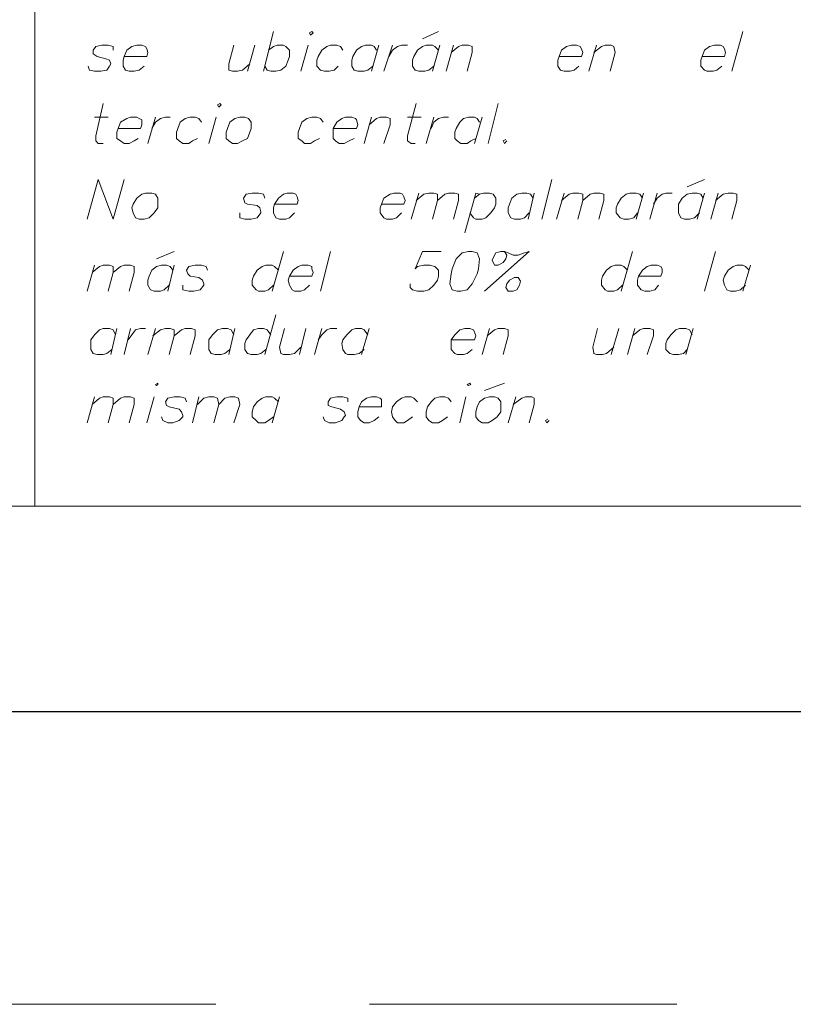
# Model space of a CAD drawing. Header units: metres. Extents: x -11 to 490, y -19 to 215.
# Tile 65 of 73: x 143.93 to 145.25, y 2.41 to 4.09. Entities that reach past the tile are written whole.
import ezdxf

# ---------------------------------------------------------------- set-up
doc = ezdxf.new("R2010")
doc.units = ezdxf.units.M
doc.linetypes.add('DASHED', pattern=[19.05, 12.7, -6.35])
doc.linetypes.add('HIDDEN', pattern=[0.375, 0.25, -0.125])
doc.layers.add('ARMADURA', color=4, linetype='Continuous', lineweight=25)
doc.layers.add('LAYER2', color=1, linetype='Continuous', lineweight=20)
doc.layers.add('DIAGRAMA', color=2, linetype='Continuous')
doc.layers.add('no se imprime', color=8, linetype='DASHED', plot=False)

# ---------------------------------------------------------------- blocks, each defined once
blk = doc.blocks.new('NG')
at = {"layer": 'LAYER2', "color": 2, "linetype": 'Continuous'}
for p, q in [((954.9288, 972.9209), (954.9288, 976.6705)), ((955.5243, 974.1057), (955.4995, 974.0064)), ((955.6204, 974.1057), (955.6142, 974.1026)), ((955.6142, 974.1026), (955.6173, 974.0964)), ((955.6173, 974.0964), (955.6142, 974.1026)), ((955.6173, 974.0964), (955.6235, 974.1026)), ((955.6235, 974.1026), (955.6204, 974.1057)), ((955.9368, 974.1057), (955.8965, 974.0871)), ((956.6687, 974.0064), (956.6966, 974.1057)), ((955.0808, 974.0684), (955.0746, 974.0591)), ((955.0963, 974.0715), (955.0808, 974.0684)), ((955.1118, 974.0715), (955.0963, 974.0715)), ((955.1242, 974.0684), (955.1118, 974.0715)), ((955.1242, 974.0591), (955.1242, 974.0684)), ((955.1707, 974.0684), (955.1583, 974.0591)), ((955.1832, 974.0715), (955.1707, 974.0684)), ((955.1956, 974.0715), (955.1832, 974.0715)), ((955.2049, 974.0684), (955.1956, 974.0715)), ((955.208, 974.0622), (955.2049, 974.0684)), ((955.4127, 974.025), (955.4251, 974.0715)), ((955.4592, 974.0064), (955.4778, 974.0715)), ((955.5119, 974.0591), (955.5243, 974.0684)), ((955.5243, 974.0684), (955.5336, 974.0715)), ((955.5336, 974.0715), (955.5491, 974.0715)), ((955.5491, 974.0715), (955.5553, 974.0684)), ((955.5553, 974.0684), (955.5646, 974.0591)), ((955.6111, 974.0715), (955.5925, 974.0064)), ((955.6577, 974.0684), (955.6453, 974.0591)), ((955.667, 974.0715), (955.6577, 974.0684)), ((955.6825, 974.0715), (955.667, 974.0715)), ((955.6918, 974.0684), (955.6825, 974.0715)), ((955.698, 974.0591), (955.6918, 974.0684)), ((955.7445, 974.0684), (955.7321, 974.0591)), ((955.7538, 974.0715), (955.7445, 974.0684)), ((955.7693, 974.0715), (955.7538, 974.0715)), ((955.7755, 974.0684), (955.7693, 974.0715)), ((955.7693, 974.0064), (955.7879, 974.0715)), ((955.7755, 974.0684), (955.7817, 974.0591)), ((955.8003, 974.0064), (955.822, 974.0715)), ((955.822, 974.0591), (955.8344, 974.0684)), ((955.8344, 974.0684), (955.8437, 974.0715)), ((955.8437, 974.0715), (955.8593, 974.0715)), ((955.8841, 974.0591), (955.8965, 974.0684)), ((955.8965, 974.0684), (955.9058, 974.0715)), ((955.9058, 974.0715), (955.9213, 974.0715)), ((955.9399, 974.0715), (955.9213, 974.0064)), ((955.9213, 974.0715), (955.9275, 974.0684)), ((955.9275, 974.0684), (955.9368, 974.0591)), ((955.9554, 974.0064), (955.974, 974.0715)), ((955.9864, 974.0684), (955.9678, 974.0529)), ((955.9864, 974.0684), (955.9957, 974.0715)), ((955.9957, 974.0715), (956.0112, 974.0715)), ((956.0112, 974.0715), (956.0205, 974.0684)), ((956.0205, 974.0684), (956.0205, 974.0529)), ((956.2562, 974.0684), (956.2438, 974.0591)), ((956.2686, 974.0715), (956.2562, 974.0684)), ((956.281, 974.0715), (956.2686, 974.0715)), ((956.2903, 974.0684), (956.281, 974.0715)), ((956.2934, 974.0622), (956.2903, 974.0684)), ((956.3121, 974.0064), (956.3307, 974.0715)), ((956.3431, 974.0684), (956.3245, 974.0529)), ((956.3431, 974.0684), (956.3524, 974.0715)), ((956.3524, 974.0715), (956.3679, 974.0715)), ((956.3679, 974.0715), (956.3741, 974.0684)), ((956.3741, 974.0684), (956.3772, 974.0529)), ((956.6129, 974.0684), (956.6005, 974.0591)), ((956.6253, 974.0715), (956.6129, 974.0684)), ((956.6408, 974.0715), (956.6253, 974.0715)), ((956.647, 974.0684), (956.6408, 974.0715)), ((956.6501, 974.0622), (956.647, 974.0684)), ((955.0746, 974.0591), (955.0746, 974.0498)), ((955.0746, 974.0498), (955.0839, 974.0436)), ((955.0839, 974.0436), (955.1056, 974.0374)), ((955.1521, 974.0436), (955.149, 974.0343)), ((955.1583, 974.0591), (955.1521, 974.0436)), ((955.1521, 974.0436), (955.208, 974.0436)), ((955.2111, 974.0529), (955.208, 974.0622)), ((955.208, 974.0436), (955.2111, 974.0529)), ((955.5646, 974.0436), (955.5615, 974.0343)), ((955.5646, 974.0591), (955.5646, 974.0436)), ((955.636, 974.0436), (955.6329, 974.0343)), ((955.6453, 974.0591), (955.636, 974.0436)), ((955.7228, 974.0436), (955.7197, 974.0343)), ((955.7321, 974.0591), (955.7228, 974.0436)), ((955.822, 974.0591), (955.8127, 974.0436)), ((955.8717, 974.0343), (955.8748, 974.0436)), ((955.8748, 974.0436), (955.8841, 974.0591)), ((956.0205, 974.0529), (956.0081, 974.0064)), ((956.2376, 974.0436), (956.2345, 974.0343)), ((956.2438, 974.0591), (956.2376, 974.0436)), ((956.2376, 974.0436), (956.2934, 974.0436)), ((956.2966, 974.0529), (956.2934, 974.0622)), ((956.2934, 974.0436), (956.2966, 974.0529)), ((956.3772, 974.0529), (956.3648, 974.0064)), ((956.5943, 974.0436), (956.5912, 974.0343)), ((956.6005, 974.0591), (956.5943, 974.0436)), ((956.5943, 974.0436), (956.6501, 974.0436)), ((956.6532, 974.0529), (956.6501, 974.0622)), ((956.6501, 974.0436), (956.6532, 974.0529)), ((955.0653, 974.0095), (955.0622, 974.0188)), ((955.1056, 974.0374), (955.1149, 974.0343)), ((955.1149, 974.0188), (955.1087, 974.0095)), ((955.1149, 974.0343), (955.118, 974.025)), ((955.118, 974.025), (955.1149, 974.0188)), ((955.149, 974.0343), (955.149, 974.0188)), ((955.149, 974.0188), (955.1552, 974.0095)), ((955.1894, 974.0095), (955.2018, 974.0188)), ((955.4127, 974.025), (955.4127, 974.0095)), ((955.4468, 974.0095), (955.4654, 974.025)), ((955.5088, 974.0095), (955.5026, 974.0188)), ((955.5553, 974.0188), (955.5429, 974.0095)), ((955.5615, 974.0343), (955.5553, 974.0188)), ((955.6329, 974.0343), (955.6329, 974.0188)), ((955.6329, 974.0188), (955.6422, 974.0095)), ((955.6763, 974.0095), (955.6856, 974.0188)), ((955.7197, 974.0343), (955.7197, 974.0188)), ((955.7197, 974.0188), (955.7259, 974.0095)), ((955.76, 974.0095), (955.7724, 974.0188)), ((955.8717, 974.0188), (955.8717, 974.0343)), ((955.8779, 974.0095), (955.8717, 974.0188)), ((955.912, 974.0095), (955.9244, 974.0188)), ((956.2345, 974.0343), (956.2345, 974.0188)), ((956.2345, 974.0188), (956.2407, 974.0095)), ((956.2748, 974.0095), (956.2872, 974.0188)), ((956.5912, 974.0343), (956.5912, 974.0188)), ((956.5912, 974.0188), (956.6005, 974.0095)), ((956.6315, 974.0095), (956.6439, 974.0188)), ((955.0777, 974.0064), (955.0653, 974.0095)), ((955.0932, 974.0064), (955.0777, 974.0064)), ((955.1087, 974.0095), (955.0932, 974.0064)), ((955.1552, 974.0095), (955.1645, 974.0064)), ((955.1645, 974.0064), (955.1769, 974.0064)), ((955.1769, 974.0064), (955.1894, 974.0095)), ((955.4127, 974.0095), (955.422, 974.0064)), ((955.422, 974.0064), (955.4344, 974.0064)), ((955.4344, 974.0064), (955.4468, 974.0095)), ((955.5181, 974.0064), (955.5088, 974.0095)), ((955.5305, 974.0064), (955.5181, 974.0064)), ((955.5429, 974.0095), (955.5305, 974.0064)), ((955.6422, 974.0095), (955.6515, 974.0064)), ((955.6515, 974.0064), (955.6639, 974.0064)), ((955.6639, 974.0064), (955.6763, 974.0095)), ((955.7259, 974.0095), (955.7352, 974.0064)), ((955.7352, 974.0064), (955.7507, 974.0064)), ((955.7507, 974.0064), (955.76, 974.0095)), ((955.8872, 974.0064), (955.8779, 974.0095)), ((955.9027, 974.0064), (955.8872, 974.0064)), ((955.912, 974.0095), (955.9027, 974.0064)), ((956.2407, 974.0095), (956.25, 974.0064)), ((956.25, 974.0064), (956.2655, 974.0064)), ((956.2655, 974.0064), (956.2748, 974.0095)), ((956.6005, 974.0095), (956.6067, 974.0064)), ((956.6067, 974.0064), (956.6222, 974.0064)), ((956.6222, 974.0064), (956.6315, 974.0095)), ((955.0994, 973.9258), (955.0808, 973.8451)), ((955.3909, 973.9258), (955.3847, 973.9227)), ((955.3847, 973.9227), (955.3878, 973.9165)), ((955.3878, 973.9165), (955.3847, 973.9227)), ((955.3878, 973.9165), (955.394, 973.9227)), ((955.394, 973.9227), (955.3909, 973.9258)), ((955.8593, 973.8451), (955.881, 973.9258)), ((956.0608, 973.8265), (956.0857, 973.9258)), ((955.1118, 973.8917), (955.0777, 973.8917)), ((955.1428, 973.8793), (955.1366, 973.8638)), ((955.1583, 973.8886), (955.1428, 973.8793)), ((955.1676, 973.8917), (955.1583, 973.8886)), ((955.1832, 973.8917), (955.1676, 973.8917)), ((955.1894, 973.8886), (955.1832, 973.8917)), ((955.1956, 973.8855), (955.1894, 973.8886)), ((955.1925, 973.8638), (955.1956, 973.8731)), ((955.1956, 973.8731), (955.1956, 973.8855)), ((955.2111, 973.8265), (955.2297, 973.8917)), ((955.2297, 973.8793), (955.2204, 973.8638)), ((955.2297, 973.8793), (955.2421, 973.8886)), ((955.2421, 973.8886), (955.2545, 973.8917)), ((955.2545, 973.8917), (955.2669, 973.8917)), ((955.2917, 973.8793), (955.2855, 973.8638)), ((955.3041, 973.8886), (955.2917, 973.8793)), ((955.3165, 973.8917), (955.3041, 973.8886)), ((955.3289, 973.8917), (955.3165, 973.8917)), ((955.3382, 973.8886), (955.3289, 973.8917)), ((955.3382, 973.8886), (955.3444, 973.8793)), ((955.3816, 973.8917), (955.363, 973.8265)), ((955.4158, 973.8793), (955.4096, 973.8638)), ((955.4282, 973.8886), (955.4158, 973.8793)), ((955.4282, 973.8886), (955.4406, 973.8917)), ((955.453, 973.8917), (955.4406, 973.8917)), ((955.4623, 973.8886), (955.453, 973.8917)), ((955.4685, 973.8793), (955.4623, 973.8886)), ((955.4685, 973.8638), (955.4685, 973.8793)), ((955.5956, 973.8793), (955.5894, 973.8638)), ((955.608, 973.8886), (955.5956, 973.8793)), ((955.6204, 973.8917), (955.608, 973.8886)), ((955.6329, 973.8917), (955.6204, 973.8917)), ((955.6422, 973.8886), (955.6329, 973.8917)), ((955.6422, 973.8886), (955.6484, 973.8793)), ((955.6825, 973.8793), (955.6732, 973.8638)), ((955.6949, 973.8886), (955.6825, 973.8793)), ((955.7042, 973.8917), (955.6949, 973.8886)), ((955.7197, 973.8917), (955.7042, 973.8917)), ((955.729, 973.8886), (955.7197, 973.8917)), ((955.7321, 973.8855), (955.729, 973.8886)), ((955.7352, 973.8731), (955.7321, 973.8855)), ((955.7321, 973.8638), (955.7352, 973.8731)), ((955.7507, 973.8265), (955.7693, 973.8917)), ((955.7817, 973.8886), (955.7631, 973.8731)), ((955.7817, 973.8886), (955.791, 973.8917)), ((955.791, 973.8917), (955.8065, 973.8917)), ((955.8158, 973.8731), (955.8003, 973.8265)), ((955.8065, 973.8917), (955.8158, 973.8886)), ((955.8158, 973.8886), (955.8158, 973.8731)), ((955.8934, 973.8917), (955.8593, 973.8917)), ((955.9244, 973.8917), (955.9058, 973.8265)), ((955.9182, 973.8638), (955.9244, 973.8793)), ((955.9244, 973.8793), (955.9368, 973.8886)), ((955.9368, 973.8886), (955.9492, 973.8917)), ((955.9492, 973.8917), (955.9616, 973.8917)), ((955.9895, 973.8793), (955.9802, 973.8638)), ((955.9988, 973.8886), (955.9895, 973.8793)), ((956.0112, 973.8917), (955.9988, 973.8886)), ((956.0267, 973.8917), (956.0112, 973.8917)), ((956.0329, 973.8886), (956.0267, 973.8917)), ((956.0453, 973.8917), (956.0267, 973.8265)), ((956.0391, 973.8793), (956.0329, 973.8886)), ((955.0808, 973.8451), (955.0808, 973.8327)), ((955.1366, 973.8638), (955.1335, 973.8544)), ((955.1335, 973.8544), (955.1335, 973.8389)), ((955.1366, 973.8638), (955.1925, 973.8638)), ((955.2855, 973.8638), (955.2824, 973.8544)), ((955.2824, 973.8544), (955.2824, 973.8389)), ((955.4096, 973.8638), (955.4065, 973.8544)), ((955.4065, 973.8544), (955.4065, 973.8389)), ((955.4592, 973.8389), (955.4654, 973.8544)), ((955.4654, 973.8544), (955.4685, 973.8638)), ((955.5894, 973.8638), (955.5863, 973.8544)), ((955.5863, 973.8544), (955.5863, 973.8389)), ((955.6732, 973.8638), (955.6732, 973.8544)), ((955.6732, 973.8638), (955.7321, 973.8638)), ((955.6732, 973.8544), (955.6732, 973.8389)), ((955.8593, 973.8451), (955.8593, 973.8327)), ((955.9802, 973.8638), (955.9771, 973.8544)), ((955.9771, 973.8544), (955.9771, 973.8389)), ((955.0808, 973.8327), (955.087, 973.8265)), ((955.087, 973.8265), (955.0994, 973.8265)), ((955.1335, 973.8389), (955.1428, 973.8327)), ((955.1428, 973.8327), (955.1521, 973.8265)), ((955.1521, 973.8265), (955.1645, 973.8265)), ((955.1645, 973.8265), (955.1769, 973.8327)), ((955.1769, 973.8327), (955.1863, 973.8389)), ((955.2824, 973.8389), (955.2886, 973.8327)), ((955.2886, 973.8327), (955.2979, 973.8265)), ((955.2979, 973.8265), (955.3134, 973.8265)), ((955.3134, 973.8265), (955.3227, 973.8327)), ((955.3227, 973.8327), (955.3351, 973.8389)), ((955.4065, 973.8389), (955.4127, 973.8327)), ((955.4127, 973.8327), (955.422, 973.8265)), ((955.422, 973.8265), (955.4344, 973.8265)), ((955.4344, 973.8265), (955.4468, 973.8327)), ((955.4468, 973.8327), (955.4592, 973.8389)), ((955.5863, 973.8389), (955.5956, 973.8327)), ((955.5956, 973.8327), (955.6018, 973.8265)), ((955.6018, 973.8265), (955.6173, 973.8265)), ((955.6173, 973.8265), (955.6267, 973.8327)), ((955.6267, 973.8327), (955.6391, 973.8389)), ((955.6732, 973.8389), (955.6794, 973.8327)), ((955.6794, 973.8327), (955.6887, 973.8265)), ((955.6887, 973.8265), (955.7011, 973.8265)), ((955.7011, 973.8265), (955.7135, 973.8327)), ((955.7135, 973.8327), (955.7259, 973.8389)), ((955.8593, 973.8327), (955.8686, 973.8265)), ((955.8686, 973.8265), (955.8779, 973.8265)), ((955.9771, 973.8389), (955.9833, 973.8327)), ((955.9833, 973.8327), (955.9926, 973.8265)), ((955.9926, 973.8265), (956.0081, 973.8265)), ((956.0081, 973.8265), (956.0174, 973.8327)), ((956.0174, 973.8327), (956.0298, 973.8389)), ((956.1043, 973.8358), (956.0981, 973.8327)), ((956.0981, 973.8327), (956.1043, 973.8358)), ((956.0981, 973.8327), (956.1012, 973.8265)), ((956.1012, 973.8265), (956.1074, 973.8327)), ((955.087, 973.7366), (955.0591, 973.6373)), ((955.1242, 973.6373), (955.087, 973.7366)), ((955.1521, 973.7366), (955.1242, 973.6373)), ((955.1521, 973.7366), (955.1521, 973.7366)), ((956.1942, 973.6373), (956.219, 973.7366)), ((956.6005, 973.7366), (956.5571, 973.718)), ((955.1956, 973.6994), (955.1832, 973.6901)), ((955.1956, 973.6994), (955.2049, 973.7025)), ((955.2204, 973.7025), (955.2049, 973.7025)), ((955.2297, 973.6994), (955.2204, 973.7025)), ((955.2359, 973.6901), (955.2297, 973.6994)), ((955.4561, 973.6994), (955.4499, 973.6901)), ((955.4716, 973.7025), (955.4561, 973.6994)), ((955.4871, 973.7025), (955.4716, 973.7025)), ((955.4995, 973.6994), (955.4871, 973.7025)), ((955.5026, 973.6901), (955.4995, 973.6994)), ((955.4995, 973.6994), (955.5026, 973.6901)), ((955.5491, 973.6994), (955.5367, 973.6901)), ((955.5584, 973.7025), (955.5491, 973.6994)), ((955.5739, 973.7025), (955.5584, 973.7025)), ((955.5801, 973.6994), (955.5739, 973.7025)), ((955.5832, 973.6932), (955.5801, 973.6994)), ((955.8158, 973.6994), (955.8003, 973.6901)), ((955.8251, 973.7025), (955.8158, 973.6994)), ((955.8406, 973.7025), (955.8251, 973.7025)), ((955.8468, 973.6994), (955.8406, 973.7025)), ((955.85, 973.6932), (955.8468, 973.6994)), ((955.8686, 973.6373), (955.8872, 973.7025)), ((955.8996, 973.6994), (955.881, 973.6839)), ((955.8996, 973.6994), (955.912, 973.7025)), ((955.912, 973.7025), (955.9244, 973.7025)), ((955.9244, 973.7025), (955.9337, 973.6994)), ((955.9337, 973.6839), (955.9523, 973.6994)), ((955.9337, 973.6994), (955.9337, 973.6839)), ((955.9523, 973.6994), (955.9616, 973.7025)), ((955.9616, 973.7025), (955.9771, 973.7025)), ((955.9771, 973.7025), (955.9864, 973.6994)), ((955.9864, 973.6994), (955.9864, 973.6839)), ((956.0019, 973.6032), (956.0298, 973.7025)), ((956.0391, 973.6994), (956.0267, 973.6901)), ((956.0298, 973.7025), (956.0391, 973.6994)), ((956.0391, 973.6994), (956.0484, 973.7025)), ((956.0484, 973.7025), (956.0639, 973.7025)), ((956.0639, 973.7025), (956.0733, 973.6994)), ((956.0733, 973.6994), (956.0795, 973.6901)), ((956.1322, 973.6994), (956.1198, 973.6901)), ((956.1446, 973.7025), (956.1322, 973.6994)), ((956.157, 973.7025), (956.1446, 973.7025)), ((956.1663, 973.6994), (956.157, 973.7025)), ((956.1601, 973.6373), (956.1756, 973.7025)), ((956.1663, 973.6994), (956.1725, 973.6901)), ((956.25, 973.7025), (956.2314, 973.6373)), ((956.2438, 973.6839), (956.2624, 973.6994)), ((956.2624, 973.6994), (956.2717, 973.7025)), ((956.2717, 973.7025), (956.2872, 973.7025)), ((956.2872, 973.7025), (956.2966, 973.6994)), ((956.2966, 973.6839), (956.3152, 973.6994)), ((956.2966, 973.6994), (956.2966, 973.6839)), ((956.3152, 973.6994), (956.3245, 973.7025)), ((956.3245, 973.7025), (956.34, 973.7025)), ((956.34, 973.7025), (956.3493, 973.6994)), ((956.3493, 973.6994), (956.3493, 973.6839)), ((956.4051, 973.6994), (956.3927, 973.6901)), ((956.4144, 973.7025), (956.4051, 973.6994)), ((956.4299, 973.7025), (956.4144, 973.7025)), ((956.4392, 973.6994), (956.4299, 973.7025)), ((956.4299, 973.6373), (956.4485, 973.7025)), ((956.4392, 973.6994), (956.4454, 973.6901)), ((956.464, 973.6373), (956.4826, 973.7025)), ((956.4826, 973.6901), (956.495, 973.6994)), ((956.495, 973.6994), (956.5043, 973.7025)), ((956.5043, 973.7025), (956.5199, 973.7025)), ((956.5447, 973.6901), (956.5571, 973.6994)), ((956.5571, 973.6994), (956.5695, 973.7025)), ((956.5695, 973.7025), (956.5819, 973.7025)), ((956.6005, 973.7025), (956.5819, 973.6373)), ((956.5819, 973.7025), (956.5912, 973.6994)), ((956.5912, 973.6994), (956.5974, 973.6901)), ((956.616, 973.6373), (956.6346, 973.7025)), ((956.647, 973.6994), (956.6284, 973.6839)), ((956.647, 973.6994), (956.6594, 973.7025)), ((956.6594, 973.7025), (956.6718, 973.7025)), ((956.6718, 973.7025), (956.6811, 973.6994)), ((956.6811, 973.6994), (956.6811, 973.6839)), ((955.1738, 973.6746), (955.1707, 973.6653)), ((955.1832, 973.6901), (955.1738, 973.6746)), ((955.2359, 973.6746), (955.2359, 973.6901)), ((955.2359, 973.6653), (955.2359, 973.6746)), ((955.4499, 973.6901), (955.453, 973.6777)), ((955.453, 973.6777), (955.4592, 973.6746)), ((955.4592, 973.6746), (955.484, 973.6715)), ((955.484, 973.6715), (955.4902, 973.6653)), ((955.5274, 973.6746), (955.5243, 973.6653)), ((955.5367, 973.6901), (955.5274, 973.6746)), ((955.5274, 973.6746), (955.5832, 973.6746)), ((955.5863, 973.6839), (955.5832, 973.6932)), ((955.5832, 973.6746), (955.5863, 973.6839)), ((955.7941, 973.6746), (955.791, 973.6653)), ((955.8003, 973.6901), (955.7941, 973.6746)), ((955.7941, 973.6746), (955.85, 973.6746)), ((955.8531, 973.6839), (955.85, 973.6932)), ((955.85, 973.6746), (955.8531, 973.6839)), ((955.9337, 973.6839), (955.9213, 973.6373)), ((955.9864, 973.6839), (955.974, 973.6373)), ((956.0795, 973.6746), (956.0764, 973.6653)), ((956.0795, 973.6901), (956.0795, 973.6746)), ((956.1136, 973.6746), (956.1105, 973.6653)), ((956.1198, 973.6901), (956.1136, 973.6746)), ((956.2966, 973.6839), (956.2841, 973.6373)), ((956.3493, 973.6839), (956.3369, 973.6373)), ((956.3834, 973.6746), (956.3803, 973.6653)), ((956.3927, 973.6901), (956.3834, 973.6746)), ((956.4826, 973.6901), (956.4733, 973.6746)), ((956.5354, 973.6746), (956.5447, 973.6901)), ((956.5354, 973.6653), (956.5354, 973.6746)), ((956.6811, 973.6839), (956.6687, 973.6373)), ((955.1707, 973.6653), (955.1738, 973.6529)), ((955.1738, 973.6529), (955.1801, 973.6405)), ((955.2142, 973.6405), (955.2266, 973.6529)), ((955.2266, 973.6529), (955.2359, 973.6653)), ((955.4406, 973.6405), (955.4406, 973.6529)), ((955.4933, 973.6529), (955.484, 973.6405)), ((955.4902, 973.6653), (955.4933, 973.656)), ((955.4933, 973.656), (955.4933, 973.6529)), ((955.5243, 973.6653), (955.5243, 973.6529)), ((955.5243, 973.6529), (955.5305, 973.6405)), ((955.5646, 973.6405), (955.577, 973.6529)), ((955.791, 973.6653), (955.791, 973.6529)), ((955.791, 973.6529), (955.8003, 973.6405)), ((955.8313, 973.6405), (955.8437, 973.6529)), ((956.0236, 973.6405), (956.0143, 973.6529)), ((956.067, 973.6529), (956.0546, 973.6405)), ((956.0764, 973.6653), (956.067, 973.6529)), ((956.1105, 973.6653), (956.1105, 973.6529)), ((956.1105, 973.6529), (956.1167, 973.6405)), ((956.1508, 973.6405), (956.1632, 973.6529)), ((956.3803, 973.6653), (956.3803, 973.6529)), ((956.3803, 973.6529), (956.3896, 973.6405)), ((956.4237, 973.6405), (956.433, 973.6529)), ((956.5354, 973.6529), (956.5354, 973.6653)), ((956.5416, 973.6405), (956.5354, 973.6529)), ((956.5757, 973.6405), (956.5881, 973.6529)), ((955.1801, 973.6405), (955.1894, 973.6373)), ((955.1894, 973.6373), (955.2018, 973.6373)), ((955.2018, 973.6373), (955.2142, 973.6405)), ((955.453, 973.6373), (955.4406, 973.6405)), ((955.4685, 973.6373), (955.453, 973.6373)), ((955.484, 973.6405), (955.4685, 973.6373)), ((955.5305, 973.6405), (955.5398, 973.6373)), ((955.5398, 973.6373), (955.5553, 973.6373)), ((955.5553, 973.6373), (955.5646, 973.6405)), ((955.8003, 973.6405), (955.8065, 973.6373)), ((955.8065, 973.6373), (955.822, 973.6373)), ((955.822, 973.6373), (955.8313, 973.6405)), ((956.0298, 973.6373), (956.0236, 973.6405)), ((956.0453, 973.6373), (956.0298, 973.6373)), ((956.0546, 973.6405), (956.0453, 973.6373)), ((956.1167, 973.6405), (956.126, 973.6373)), ((956.126, 973.6373), (956.1415, 973.6373)), ((956.1415, 973.6373), (956.1508, 973.6405)), ((956.3896, 973.6405), (956.3989, 973.6373)), ((956.3989, 973.6373), (956.4113, 973.6373)), ((956.4113, 973.6373), (956.4237, 973.6405)), ((956.5509, 973.6373), (956.5416, 973.6405)), ((956.5633, 973.6373), (956.5509, 973.6373)), ((956.5757, 973.6405), (956.5633, 973.6373)), ((955.2762, 973.5567), (955.2328, 973.5381)), ((955.5212, 973.4575), (955.5491, 973.5567)), ((955.6422, 973.4575), (955.667, 973.5567)), ((955.8965, 973.5567), (955.8779, 973.5133)), ((955.8965, 973.5567), (955.943, 973.5567)), ((955.9957, 973.5536), (955.9802, 973.5381)), ((955.9957, 973.5536), (956.0112, 973.5567)), ((956.0112, 973.5567), (956.0112, 973.5567)), ((956.0205, 973.5567), (956.0112, 973.5567)), ((956.0329, 973.5536), (956.0205, 973.5567)), ((956.0391, 973.5381), (956.0329, 973.5536)), ((956.0515, 973.4575), (956.1632, 973.5567)), ((956.0733, 973.5412), (956.0795, 973.5536)), ((956.0795, 973.5536), (956.0919, 973.5567)), ((956.0919, 973.5567), (956.1012, 973.5567)), ((956.1012, 973.5567), (956.1105, 973.5536)), ((956.1012, 973.5567), (956.1074, 973.5474)), ((956.1105, 973.5536), (956.1229, 973.5474)), ((956.1353, 973.5474), (956.1508, 973.5536)), ((956.1508, 973.5536), (956.1632, 973.5567)), ((956.3927, 973.4575), (956.4206, 973.5567)), ((956.6005, 973.4575), (956.6284, 973.5567)), ((955.9802, 973.5381), (955.9709, 973.5133)), ((956.036, 973.5133), (956.0391, 973.5381)), ((956.0701, 973.535), (956.0733, 973.5412)), ((956.0764, 973.5226), (956.0701, 973.535)), ((956.0981, 973.5288), (956.0857, 973.5226)), ((956.1043, 973.5381), (956.0981, 973.5288)), ((956.1074, 973.5474), (956.1043, 973.5381)), ((956.1229, 973.5474), (956.1353, 973.5474)), ((955.0591, 973.4575), (955.0777, 973.5226)), ((955.0901, 973.5195), (955.0715, 973.504)), ((955.0901, 973.5195), (955.0994, 973.5226)), ((955.0994, 973.5226), (955.1149, 973.5226)), ((955.1242, 973.504), (955.1118, 973.4575)), ((955.1149, 973.5226), (955.1242, 973.5195)), ((955.1242, 973.504), (955.1428, 973.5195)), ((955.1242, 973.5195), (955.1242, 973.504)), ((955.1428, 973.5195), (955.1521, 973.5226)), ((955.1521, 973.5226), (955.1676, 973.5226)), ((955.1769, 973.504), (955.1645, 973.4575)), ((955.1676, 973.5226), (955.1769, 973.5195)), ((955.1769, 973.5195), (955.1769, 973.504)), ((955.2142, 973.4947), (955.2204, 973.5102)), ((955.2204, 973.5102), (955.2328, 973.5195)), ((955.2328, 973.5195), (955.2452, 973.5226)), ((955.2452, 973.5226), (955.2576, 973.5226)), ((955.2576, 973.5226), (955.2669, 973.5195)), ((955.2762, 973.5226), (955.2607, 973.4575)), ((955.2669, 973.5195), (955.2731, 973.5102)), ((955.3134, 973.5195), (955.3072, 973.5102)), ((955.3072, 973.5102), (955.3103, 973.5009)), ((955.3103, 973.5009), (955.3165, 973.4947)), ((955.3289, 973.5226), (955.3134, 973.5195)), ((955.3444, 973.5226), (955.3289, 973.5226)), ((955.3568, 973.5195), (955.3444, 973.5226)), ((955.3599, 973.5102), (955.3568, 973.5195)), ((955.484, 973.5102), (955.4747, 973.4947)), ((955.4964, 973.5195), (955.484, 973.5102)), ((955.5057, 973.5226), (955.4964, 973.5195)), ((955.5212, 973.5226), (955.5057, 973.5226)), ((955.5274, 973.5195), (955.5212, 973.5226)), ((955.5274, 973.5195), (955.5367, 973.5102)), ((955.5739, 973.5102), (955.5646, 973.4947)), ((955.5863, 973.5195), (955.5739, 973.5102)), ((955.5956, 973.5226), (955.5863, 973.5195)), ((955.6111, 973.5226), (955.5956, 973.5226)), ((955.6204, 973.5195), (955.6111, 973.5226)), ((955.6204, 973.5133), (955.6204, 973.5195)), ((955.6235, 973.504), (955.6204, 973.5133)), ((955.6204, 973.4947), (955.6235, 973.504)), ((955.8779, 973.5133), (955.8841, 973.5195)), ((955.8841, 973.5195), (955.8996, 973.5226)), ((955.8996, 973.5226), (955.9151, 973.5226)), ((955.9151, 973.5226), (955.9275, 973.5195)), ((955.9275, 973.5195), (955.9368, 973.5102)), ((955.9368, 973.5102), (955.9368, 973.4947)), ((955.9678, 973.5009), (955.9647, 973.4761)), ((955.9709, 973.5133), (955.9678, 973.5009)), ((956.0205, 973.4761), (956.0329, 973.5009)), ((956.0329, 973.5009), (956.036, 973.5133)), ((956.0857, 973.5226), (956.0764, 973.5226)), ((956.3555, 973.5102), (956.3462, 973.4947)), ((956.3679, 973.5195), (956.3555, 973.5102)), ((956.3772, 973.5226), (956.3679, 973.5195)), ((956.3927, 973.5226), (956.3772, 973.5226)), ((956.3989, 973.5195), (956.3927, 973.5226)), ((956.3989, 973.5195), (956.4082, 973.5102)), ((956.4454, 973.5102), (956.4361, 973.4947)), ((956.4578, 973.5195), (956.4454, 973.5102)), ((956.4671, 973.5226), (956.4578, 973.5195)), ((956.4826, 973.5226), (956.4671, 973.5226)), ((956.4919, 973.5195), (956.4826, 973.5226)), ((956.495, 973.5133), (956.4919, 973.5195)), ((956.4919, 973.4947), (956.495, 973.504)), ((956.495, 973.504), (956.495, 973.5133)), ((956.6594, 973.5102), (956.6501, 973.4947)), ((956.6718, 973.5195), (956.6594, 973.5102)), ((956.6811, 973.5226), (956.6718, 973.5195)), ((956.6966, 973.5226), (956.6811, 973.5226)), ((956.7028, 973.5195), (956.6966, 973.5226)), ((956.7152, 973.5226), (956.6966, 973.4575)), ((956.7121, 973.5102), (956.7028, 973.5195)), ((955.2111, 973.4854), (955.2142, 973.4947)), ((955.2111, 973.473), (955.2111, 973.4854)), ((955.3165, 973.4947), (955.3382, 973.4916)), ((955.3382, 973.4916), (955.3475, 973.4854)), ((955.3475, 973.4854), (955.3506, 973.4761)), ((955.3506, 973.4761), (955.3506, 973.473)), ((955.4747, 973.4947), (955.4716, 973.4854)), ((955.4716, 973.4854), (955.4716, 973.473)), ((955.5646, 973.4947), (955.5615, 973.4854)), ((955.5615, 973.4854), (955.5646, 973.473)), ((955.5646, 973.4947), (955.6204, 973.4947)), ((955.8655, 973.4761), (955.8655, 973.4761)), ((955.8655, 973.4668), (955.8655, 973.4761)), ((955.9337, 973.4854), (955.9244, 973.473)), ((955.9368, 973.4947), (955.9337, 973.4854)), ((955.9647, 973.4761), (955.9709, 973.4606)), ((956.0081, 973.4606), (956.0205, 973.4761)), ((956.1074, 973.4761), (956.1043, 973.4668)), ((956.1136, 973.4854), (956.1074, 973.4761)), ((956.126, 973.4916), (956.1136, 973.4854)), ((956.1353, 973.4916), (956.126, 973.4916)), ((956.1415, 973.4823), (956.1353, 973.4916)), ((956.1384, 973.473), (956.1415, 973.4823)), ((956.3462, 973.4947), (956.3431, 973.4854)), ((956.3431, 973.4854), (956.3431, 973.473)), ((956.4361, 973.4947), (956.433, 973.4854)), ((956.433, 973.4854), (956.433, 973.473)), ((956.4361, 973.4947), (956.4919, 973.4947)), ((956.6501, 973.4947), (956.647, 973.4854)), ((956.647, 973.4854), (956.6501, 973.473)), ((955.2173, 973.4606), (955.2111, 973.473)), ((955.2266, 973.4575), (955.2173, 973.4606)), ((955.2421, 973.4575), (955.2266, 973.4575)), ((955.2514, 973.4606), (955.2421, 973.4575)), ((955.2514, 973.4606), (955.2638, 973.473)), ((955.2979, 973.4606), (955.2979, 973.473)), ((955.3134, 973.4575), (955.2979, 973.4606)), ((955.3258, 973.4575), (955.3134, 973.4575)), ((955.3413, 973.4606), (955.3258, 973.4575)), ((955.3506, 973.473), (955.3413, 973.4606)), ((955.4716, 973.473), (955.4809, 973.4606)), ((955.4809, 973.4606), (955.4871, 973.4575)), ((955.4871, 973.4575), (955.5026, 973.4575)), ((955.5026, 973.4575), (955.5119, 973.4606)), ((955.5119, 973.4606), (955.5243, 973.473)), ((955.5646, 973.473), (955.5708, 973.4606)), ((955.5708, 973.4606), (955.577, 973.4575)), ((955.577, 973.4575), (955.5925, 973.4575)), ((955.5925, 973.4575), (955.6018, 973.4606)), ((955.6018, 973.4606), (955.6142, 973.473)), ((955.8717, 973.4606), (955.8655, 973.4668)), ((955.8841, 973.4575), (955.8717, 973.4606)), ((955.8996, 973.4575), (955.8841, 973.4575)), ((955.912, 973.4606), (955.8996, 973.4575)), ((955.9244, 973.473), (955.912, 973.4606)), ((955.9709, 973.4606), (955.9833, 973.4575)), ((955.9833, 973.4575), (955.9926, 973.4575)), ((955.9926, 973.4575), (956.0081, 973.4606)), ((956.1043, 973.4668), (956.1105, 973.4575)), ((956.1105, 973.4575), (956.1229, 973.4575)), ((956.1229, 973.4575), (956.1322, 973.4606)), ((956.1322, 973.4606), (956.1384, 973.473)), ((956.3431, 973.473), (956.3524, 973.4606)), ((956.3524, 973.4606), (956.3586, 973.4575)), ((956.3586, 973.4575), (956.3741, 973.4575)), ((956.3741, 973.4575), (956.3834, 973.4606)), ((956.3834, 973.4606), (956.3958, 973.473)), ((956.433, 973.473), (956.4423, 973.4606)), ((956.4423, 973.4606), (956.4516, 973.4575)), ((956.4516, 973.4575), (956.464, 973.4575)), ((956.464, 973.4575), (956.4764, 973.4606)), ((956.4764, 973.4606), (956.4857, 973.473)), ((956.6501, 973.473), (956.6563, 973.4606)), ((956.6563, 973.4606), (956.6656, 973.4575)), ((956.6656, 973.4575), (956.678, 973.4575)), ((956.678, 973.4575), (956.6904, 973.4606)), ((956.6904, 973.4606), (956.7028, 973.473)), ((955.5026, 973.2993), (955.5305, 973.3985)), ((955.0901, 973.3613), (955.0777, 973.3489)), ((955.0994, 973.3644), (955.0901, 973.3613)), ((955.1149, 973.3644), (955.0994, 973.3644)), ((955.1242, 973.3613), (955.1149, 973.3644)), ((955.118, 973.2993), (955.1335, 973.3644)), ((955.1242, 973.3613), (955.1304, 973.3489)), ((955.1521, 973.2993), (955.1676, 973.3644)), ((955.1707, 973.3489), (955.1801, 973.3613)), ((955.1801, 973.3613), (955.1925, 973.3644)), ((955.1925, 973.3644), (955.2049, 973.3644)), ((955.2297, 973.3644), (955.2111, 973.2993)), ((955.2235, 973.3458), (955.2421, 973.3613)), ((955.2421, 973.3613), (955.2545, 973.3644)), ((955.2545, 973.3644), (955.2669, 973.3644)), ((955.2669, 973.3644), (955.2762, 973.3613)), ((955.2762, 973.3458), (955.2948, 973.3613)), ((955.2762, 973.3613), (955.2762, 973.3458)), ((955.2948, 973.3613), (955.3041, 973.3644)), ((955.3041, 973.3644), (955.3196, 973.3644)), ((955.3196, 973.3644), (955.3289, 973.3613)), ((955.3289, 973.3613), (955.3289, 973.3458)), ((955.3847, 973.3613), (955.3723, 973.3489)), ((955.3971, 973.3644), (955.3847, 973.3613)), ((955.4096, 973.3644), (955.3971, 973.3644)), ((955.4189, 973.3613), (955.4096, 973.3644)), ((955.4127, 973.2993), (955.4282, 973.3644)), ((955.4189, 973.3613), (955.4251, 973.3489)), ((955.4747, 973.3613), (955.4654, 973.3489)), ((955.4871, 973.3644), (955.4747, 973.3613)), ((955.4995, 973.3644), (955.4871, 973.3644)), ((955.5088, 973.3613), (955.4995, 973.3644)), ((955.5088, 973.3613), (955.5181, 973.3489)), ((955.5398, 973.3179), (955.5522, 973.3644)), ((955.5894, 973.2993), (955.6049, 973.3644)), ((955.6453, 973.3644), (955.6267, 973.2993)), ((955.6453, 973.3489), (955.6577, 973.3613)), ((955.6577, 973.3613), (955.667, 973.3644)), ((955.667, 973.3644), (955.6825, 973.3644)), ((955.7197, 973.3613), (955.7073, 973.3489)), ((955.729, 973.3644), (955.7197, 973.3613)), ((955.7445, 973.3644), (955.729, 973.3644)), ((955.7507, 973.3613), (955.7445, 973.3644)), ((955.7631, 973.3644), (955.7445, 973.2993)), ((955.76, 973.3489), (955.7507, 973.3613)), ((955.9895, 973.3613), (955.9771, 973.3489)), ((956.0019, 973.3644), (955.9895, 973.3613)), ((956.0143, 973.3644), (956.0019, 973.3644)), ((956.0236, 973.3613), (956.0143, 973.3644)), ((956.0267, 973.3551), (956.0236, 973.3613)), ((956.0298, 973.3458), (956.0267, 973.3551)), ((956.0453, 973.2993), (956.0639, 973.3644)), ((956.0764, 973.3613), (956.0577, 973.3458)), ((956.0764, 973.3613), (956.0857, 973.3644)), ((956.0857, 973.3644), (956.1012, 973.3644)), ((956.1012, 973.3644), (956.1105, 973.3613)), ((956.1105, 973.3613), (956.1105, 973.3458)), ((956.3214, 973.3179), (956.3338, 973.3644)), ((956.3679, 973.2993), (956.3865, 973.3644)), ((956.4268, 973.3644), (956.4082, 973.2993)), ((956.4206, 973.3458), (956.4392, 973.3613)), ((956.4392, 973.3613), (956.4485, 973.3644)), ((956.4485, 973.3644), (956.464, 973.3644)), ((956.464, 973.3644), (956.4733, 973.3613)), ((956.4733, 973.3613), (956.4733, 973.3458)), ((956.5292, 973.3613), (956.5168, 973.3489)), ((956.5385, 973.3644), (956.5292, 973.3613)), ((956.554, 973.3644), (956.5385, 973.3644)), ((956.5633, 973.3613), (956.554, 973.3644)), ((956.554, 973.2993), (956.5726, 973.3644)), ((956.5633, 973.3613), (956.5695, 973.3489)), ((955.0777, 973.3489), (955.0684, 973.3365)), ((955.0684, 973.3365), (955.0684, 973.3272)), ((955.0684, 973.3272), (955.0684, 973.3117)), ((955.1707, 973.3489), (955.1614, 973.3365)), ((955.2762, 973.3458), (955.2638, 973.2993)), ((955.3289, 973.3458), (955.3165, 973.2993)), ((955.3723, 973.3489), (955.363, 973.3365)), ((955.363, 973.3365), (955.363, 973.3272)), ((955.363, 973.3272), (955.363, 973.3117)), ((955.4561, 973.3365), (955.453, 973.3272)), ((955.453, 973.3272), (955.453, 973.3117)), ((955.4654, 973.3489), (955.4561, 973.3365)), ((955.636, 973.3365), (955.6453, 973.3489)), ((955.698, 973.3365), (955.6949, 973.3272)), ((955.6949, 973.3272), (955.698, 973.3117)), ((955.7073, 973.3489), (955.698, 973.3365)), ((955.9771, 973.3489), (955.9678, 973.3365)), ((955.9678, 973.3365), (955.9678, 973.3272)), ((955.9678, 973.3365), (956.0267, 973.3365)), ((955.9678, 973.3272), (955.9678, 973.3117)), ((956.0267, 973.3365), (956.0298, 973.3458)), ((956.1105, 973.3458), (956.0981, 973.2993)), ((956.4733, 973.3458), (956.4578, 973.2993)), ((956.5074, 973.3365), (956.5043, 973.3272)), ((956.5043, 973.3272), (956.5043, 973.3117)), ((956.5168, 973.3489), (956.5074, 973.3365)), ((955.0684, 973.3117), (955.0746, 973.3024)), ((955.0746, 973.3024), (955.0839, 973.2993)), ((955.0994, 973.2993), (955.1087, 973.3024)), ((955.1087, 973.3024), (955.1211, 973.3117)), ((955.363, 973.3117), (955.3692, 973.3024)), ((955.3692, 973.3024), (955.3785, 973.2993)), ((955.394, 973.2993), (955.4034, 973.3024)), ((955.4034, 973.3024), (955.4158, 973.3117)), ((955.453, 973.3117), (955.4592, 973.3024)), ((955.4592, 973.3024), (955.4685, 973.2993)), ((955.484, 973.2993), (955.4933, 973.3024)), ((955.4933, 973.3024), (955.5057, 973.3117)), ((955.5398, 973.3179), (955.5429, 973.3024)), ((955.5429, 973.3024), (955.5491, 973.2993)), ((955.5646, 973.2993), (955.577, 973.3024)), ((955.577, 973.3024), (955.5925, 973.3179)), ((955.698, 973.3117), (955.7042, 973.3024)), ((955.7042, 973.3024), (955.7104, 973.2993)), ((955.7259, 973.2993), (955.7383, 973.3024)), ((955.7383, 973.3024), (955.7507, 973.3117)), ((955.9678, 973.3117), (955.9771, 973.3024)), ((955.9771, 973.3024), (955.9833, 973.2993)), ((955.9988, 973.2993), (956.0081, 973.3024)), ((956.0081, 973.3024), (956.0205, 973.3117)), ((956.3214, 973.3179), (956.3245, 973.3024)), ((956.3245, 973.3024), (956.3307, 973.2993)), ((956.3462, 973.2993), (956.3555, 973.3024)), ((956.3555, 973.3024), (956.3741, 973.3179)), ((956.5043, 973.3117), (956.5136, 973.3024)), ((956.5136, 973.3024), (956.523, 973.2993)), ((956.5354, 973.2993), (956.5478, 973.3024)), ((956.5478, 973.3024), (956.5571, 973.3117)), ((955.0839, 973.2993), (955.0994, 973.2993)), ((955.3785, 973.2993), (955.394, 973.2993)), ((955.4685, 973.2993), (955.484, 973.2993)), ((955.5491, 973.2993), (955.5646, 973.2993)), ((955.7104, 973.2993), (955.7259, 973.2993)), ((955.9833, 973.2993), (955.9988, 973.2993)), ((956.3307, 973.2993), (956.3462, 973.2993)), ((956.523, 973.2993), (956.5354, 973.2993)), ((955.2359, 973.228), (955.2297, 973.2249)), ((955.2297, 973.2249), (955.2328, 973.2218)), ((955.2328, 973.2218), (955.2359, 973.2249)), ((955.2359, 973.2249), (955.2359, 973.228)), ((956.0143, 973.228), (956.0081, 973.2249)), ((956.0081, 973.2249), (956.0112, 973.2218)), ((956.0112, 973.2218), (956.0081, 973.2249)), ((956.0112, 973.2218), (956.0174, 973.2249)), ((956.0174, 973.2249), (956.0143, 973.228)), ((956.0515, 973.2094), (956.1012, 973.228)), ((955.0591, 973.1287), (955.0777, 973.1938)), ((955.0901, 973.1907), (955.0715, 973.1752)), ((955.0901, 973.1907), (955.0994, 973.1938)), ((955.0994, 973.1938), (955.1149, 973.1938)), ((955.1149, 973.1938), (955.1242, 973.1907)), ((955.1242, 973.1752), (955.1428, 973.1907)), ((955.1242, 973.1907), (955.1242, 973.1752)), ((955.1428, 973.1907), (955.1521, 973.1938)), ((955.1521, 973.1938), (955.1676, 973.1938)), ((955.1676, 973.1938), (955.1769, 973.1907)), ((955.1769, 973.1907), (955.1769, 973.1752)), ((955.2266, 973.1938), (955.208, 973.1287)), ((955.2607, 973.1907), (955.2545, 973.1814)), ((955.2545, 973.1814), (955.2576, 973.1721)), ((955.2762, 973.1938), (955.2607, 973.1907)), ((955.2917, 973.1938), (955.2762, 973.1938)), ((955.3041, 973.1907), (955.2917, 973.1938)), ((955.3072, 973.1814), (955.3041, 973.1907)), ((955.3227, 973.1287), (955.3382, 973.1938)), ((955.3506, 973.1907), (955.3351, 973.1752)), ((955.3506, 973.1907), (955.363, 973.1938)), ((955.363, 973.1938), (955.3754, 973.1938)), ((955.3754, 973.1938), (955.3847, 973.1907)), ((955.3847, 973.1907), (955.3878, 973.1752)), ((955.3878, 973.1752), (955.4034, 973.1907)), ((955.4034, 973.1907), (955.4158, 973.1938)), ((955.4158, 973.1938), (955.4282, 973.1938)), ((955.4282, 973.1938), (955.4375, 973.1907)), ((955.4375, 973.1907), (955.4406, 973.1752)), ((955.484, 973.1814), (955.4747, 973.169)), ((955.4964, 973.1907), (955.484, 973.1814)), ((955.5057, 973.1938), (955.4964, 973.1907)), ((955.5212, 973.1938), (955.5057, 973.1938)), ((955.5274, 973.1907), (955.5212, 973.1938)), ((955.5212, 973.1287), (955.5398, 973.1938)), ((955.5274, 973.1907), (955.5367, 973.1814)), ((955.667, 973.1907), (955.6608, 973.1814)), ((955.6608, 973.1814), (955.6608, 973.1721)), ((955.6825, 973.1938), (955.667, 973.1907)), ((955.698, 973.1938), (955.6825, 973.1938)), ((955.7104, 973.1907), (955.698, 973.1938)), ((955.7104, 973.1814), (955.7104, 973.1907)), ((955.7445, 973.1814), (955.7383, 973.169)), ((955.7569, 973.1907), (955.7445, 973.1814)), ((955.7693, 973.1938), (955.7569, 973.1907)), ((955.7817, 973.1938), (955.7693, 973.1938)), ((955.791, 973.1907), (955.7817, 973.1938)), ((955.7941, 973.1876), (955.791, 973.1907)), ((955.7941, 973.1752), (955.7941, 973.1876)), ((955.8313, 973.1814), (955.822, 973.169)), ((955.8437, 973.1907), (955.8313, 973.1814)), ((955.8531, 973.1938), (955.8437, 973.1907)), ((955.8686, 973.1938), (955.8531, 973.1938)), ((955.8748, 973.1907), (955.8686, 973.1938)), ((955.8841, 973.1814), (955.8748, 973.1907)), ((955.9182, 973.1814), (955.9089, 973.169)), ((955.9275, 973.1907), (955.9182, 973.1814)), ((955.9399, 973.1938), (955.9275, 973.1907)), ((955.9523, 973.1938), (955.9399, 973.1938)), ((955.9616, 973.1907), (955.9523, 973.1938)), ((955.9678, 973.1814), (955.9616, 973.1907)), ((956.005, 973.1938), (955.9895, 973.1287)), ((956.0391, 973.1814), (956.0329, 973.169)), ((956.0515, 973.1907), (956.0391, 973.1814)), ((956.0639, 973.1938), (956.0515, 973.1907)), ((956.0764, 973.1938), (956.0639, 973.1938)), ((956.0857, 973.1907), (956.0764, 973.1938)), ((956.0919, 973.1814), (956.0857, 973.1907)), ((956.0919, 973.169), (956.0919, 973.1814)), ((956.1291, 973.1938), (956.1105, 973.1287)), ((956.1229, 973.1752), (956.1446, 973.1907)), ((956.1446, 973.1907), (956.1539, 973.1938)), ((956.1539, 973.1938), (956.1694, 973.1938)), ((956.1694, 973.1938), (956.1756, 973.1907)), ((956.1756, 973.1907), (956.1756, 973.1752)), ((955.1242, 973.1752), (955.1118, 973.1287)), ((955.1769, 973.1752), (955.1645, 973.1287)), ((955.2576, 973.1721), (955.2638, 973.169)), ((955.2638, 973.169), (955.2886, 973.1628)), ((955.2886, 973.1628), (955.2948, 973.1566)), ((955.2948, 973.1566), (955.2979, 973.1473)), ((955.3878, 973.1752), (955.3754, 973.1287)), ((955.4406, 973.1752), (955.4251, 973.1287)), ((955.4747, 973.169), (955.4716, 973.1566)), ((955.4716, 973.1566), (955.4716, 973.1442)), ((955.6608, 973.1721), (955.6701, 973.169)), ((955.6701, 973.169), (955.6918, 973.1628)), ((955.6918, 973.1628), (955.7011, 973.1566)), ((955.7011, 973.1566), (955.7042, 973.1473)), ((955.7383, 973.169), (955.7352, 973.1566)), ((955.7352, 973.1566), (955.7352, 973.1442)), ((955.7383, 973.169), (955.7941, 973.169)), ((955.7941, 973.169), (955.7941, 973.1752)), ((955.822, 973.169), (955.8189, 973.1566)), ((955.8189, 973.1566), (955.822, 973.1442)), ((955.9089, 973.169), (955.9058, 973.1566)), ((955.9058, 973.1566), (955.9058, 973.1442)), ((956.0329, 973.169), (956.0298, 973.1566)), ((956.0298, 973.1566), (956.0298, 973.1442)), ((956.0826, 973.1442), (956.0919, 973.1566)), ((956.0919, 973.1566), (956.0919, 973.169)), ((956.1756, 973.1752), (956.1632, 973.1287)), ((955.2483, 973.1349), (955.2452, 973.1442)), ((955.2607, 973.1287), (955.2483, 973.1349)), ((955.2886, 973.1349), (955.2731, 973.1287)), ((955.2979, 973.1442), (955.2886, 973.1349)), ((955.2979, 973.1473), (955.2979, 973.1442)), ((955.4716, 973.1442), (955.4809, 973.1349)), ((955.4809, 973.1349), (955.4871, 973.1287)), ((955.5026, 973.1287), (955.5119, 973.1349)), ((955.5119, 973.1349), (955.5243, 973.1442)), ((955.6515, 973.1349), (955.6484, 973.1442)), ((955.6639, 973.1287), (955.6515, 973.1349)), ((955.6949, 973.1349), (955.6794, 973.1287)), ((955.7011, 973.1442), (955.6949, 973.1349)), ((955.7042, 973.1473), (955.7011, 973.1442)), ((955.7352, 973.1442), (955.7414, 973.1349)), ((955.7414, 973.1349), (955.7507, 973.1287)), ((955.7631, 973.1287), (955.7755, 973.1349)), ((955.7755, 973.1349), (955.7879, 973.1442)), ((955.822, 973.1442), (955.8282, 973.1349)), ((955.8282, 973.1349), (955.8344, 973.1287)), ((955.85, 973.1287), (955.8593, 973.1349)), ((955.8593, 973.1349), (955.8717, 973.1442)), ((955.9058, 973.1442), (955.912, 973.1349)), ((955.912, 973.1349), (955.9213, 973.1287)), ((955.9368, 973.1287), (955.9461, 973.1349)), ((955.9461, 973.1349), (955.9585, 973.1442)), ((956.0298, 973.1442), (956.036, 973.1349)), ((956.036, 973.1349), (956.0453, 973.1287)), ((956.0608, 973.1287), (956.0701, 973.1349)), ((956.0701, 973.1349), (956.0826, 973.1442)), ((956.2097, 973.138), (956.2035, 973.1349)), ((956.2035, 973.1349), (956.2097, 973.138)), ((956.2035, 973.1349), (956.2066, 973.1287)), ((956.2066, 973.1287), (956.2128, 973.1349)), ((955.2731, 973.1287), (955.2607, 973.1287)), ((955.4871, 973.1287), (955.5026, 973.1287)), ((955.6794, 973.1287), (955.6639, 973.1287)), ((955.7507, 973.1287), (955.7631, 973.1287)), ((955.8344, 973.1287), (955.85, 973.1287)), ((955.9213, 973.1287), (955.9368, 973.1287)), ((956.0453, 973.1287), (956.0608, 973.1287)), ((958.9265, 972.9209), (950.6272, 972.9209)), ((958.9265, 972.9209), (950.6768, 972.9209))]:
    blk.add_line(p, q, dxfattribs=at)

msp = doc.modelspace()

# ---------------------------------------------------------------- linework, layer by layer
at = {"layer": 'DIAGRAMA', "color": 4}
msp.add_lwpolyline([(165.0245, 22.9129), (136.8245, 22.9129), (136.8245, 2.9129), (165.0245, 2.9129)], close=True, dxfattribs=at)
at = {"layer": 'no se imprime', "color": 251, "linetype": 'HIDDEN', "lineweight": 5, "ltscale": 2.1}
msp.add_lwpolyline([(135.8245, 23.4129), (165.5245, 23.4129), (165.5245, 2.4129), (135.8245, 2.4129)], close=True, dxfattribs=at)

# ---------------------------------------------------------------- block references
at = {"layer": 'ARMADURA', "color": 1, "linetype": 'Continuous', "lineweight": 5, "xscale": 0.684, "yscale": 0.684, "zscale": 0.684}
msp.add_blockref('NG', (-509.2182, -662.2148), dxfattribs=at)

doc.saveas('drawing.dxf')
